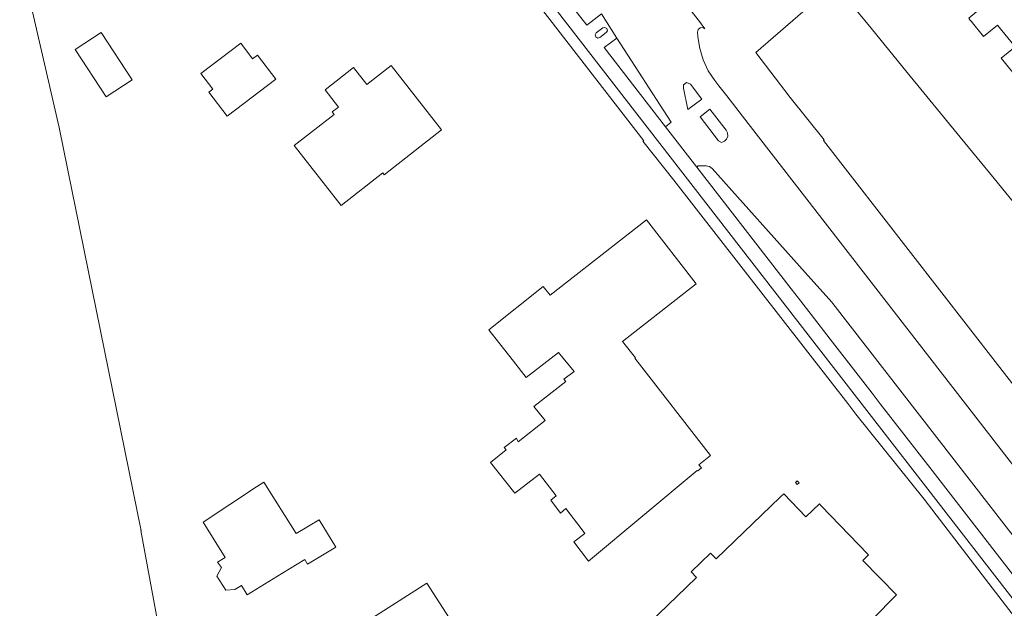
# Model space of a CAD drawing. Header units: metres. Extents: x 196496 to 197479, y 355250 to 356324.
# Tile 20 of 119: x 197078 to 197199, y 355411 to 355483. Entities that reach past the tile are written whole.
import ezdxf

# ---------------------------------------------------------------- set-up
doc = ezdxf.new("R2010")
doc.units = ezdxf.units.M
for name, color, linetype, lineweight in [('B-WE-OG-TERREIN_ERF-GV', 251, 'Continuous', 9), ('B-WE-VH-VERHARDING_ASFALT-GV', 251, 'Continuous', 9), ('B-WE-VH-VERHARDING_TEGEL-GV', 251, 'Continuous', 9)]:
    doc.layers.add(name, color=color, linetype=linetype, lineweight=lineweight)

msp = doc.modelspace()

# ---------------------------------------------------------------- linework, layer by layer
at = {"layer": 'B-WE-OG-TERREIN_ERF-GV', "flags": 128}
for points in [[(197199.848, 355506.568), (197198.073, 355505.031), (197195.91, 355503.158), (197195.709, 355502.984), (197194.616, 355502.037), (197192.183, 355499.928), (197190.632, 355498.584), (197193.307, 355495.425), (197190.606, 355493.02), (197192.53, 355490.735), (197192.546, 355490.716), (197195.212, 355493), (197199.692, 355487.747), (197194.14, 355483.09), (197194.297, 355482.898), (197194.443, 355482.721), (197195.949, 355480.829), (197197.66, 355482.24), (197199.837, 355479.596), (197198.12, 355478.178), (197200.809, 355474.869)], [(197209.434, 355397.17), (197195.796, 355414.888), (197188.673, 355424.168), (197180.293, 355434.585), (197179.323, 355435.874), (197157.98, 355463.235), (197154.165, 355468.022), (197154.281, 355468.077), (197128.399, 355501.461)], [(197077.748, 355490.642), (197082.576, 355469.687), (197082.626, 355469.469), (197092.662, 355420.274), (197092.615, 355420.299), (197095.299, 355405.692)], [(197201.559, 355458.155), (197197.249, 355463.423), (197193.093, 355468.502), (197186.606, 355476.431), (197182.176, 355481.845), (197177.71, 355487.303), (197168.015, 355478.879), (197172.245, 355473.363), (197176.397, 355468.16), (197176.337, 355468.086), (197201.219, 355436.063)], [(197153.815, 355407.846), (197159.523, 355413.348), (197160.774, 355414.554), (197160.122, 355415.255), (197162.485, 355417.528), (197163.151, 355416.846), (197171.026, 355424.395), (197171.461, 355424.809), (197174.173, 355421.985), (197175.832, 355423.578), (197176.063, 355423.338), (197181.77, 355417.394), (197181.839, 355417.322), (197181.141, 355416.635), (197185.275, 355412.416), (197182.357, 355409.432)], [(197113.782, 355404.994), (197127.689, 355413.865), (197130.794, 355409.024)]]:
    msp.add_lwpolyline(points, dxfattribs=at)
for points in [[(197087.746, 355481.335), (197091.532, 355475.537), (197088.334, 355473.448), (197084.547, 355479.246)], [(197099.983, 355476.328), (197104.857, 355480.028), (197106.316, 355478.106), (197106.933, 355478.574), (197109.18, 355475.614), (197103.194, 355471.071), (197100.946, 355474.033), (197101.44, 355474.408)], [(197122.445, 355463.9), (197122.266, 355464.128), (197117.162, 355460.117), (197111.401, 355467.466), (197116.308, 355471.303), (197116.079, 355471.593), (197116.842, 355472.19), (197115.194, 355474.292), (197118.705, 355477.044), (197120.326, 355474.976), (197123.292, 355477.297), (197129.472, 355469.395)], [(197146.739, 355420.379), (197144.746, 355423.024), (197144.085, 355422.432), (197142.904, 355424.019), (197143.549, 355424.557), (197141.485, 355427.198), (197138.492, 355424.873), (197135.482, 355428.656), (197137.408, 355430.181), (197137.187, 355430.462), (197138.66, 355431.616), (197138.867, 355431.173), (197142.197, 355433.777), (197140.796, 355435.5), (197144.742, 355438.575), (197144.502, 355438.874), (197145.766, 355439.774), (197143.815, 355442.125), (197139.851, 355439.068), (197138.294, 355441.053), (197136.024, 355443.948), (197135.273, 355444.906), (197141.959, 355450.229), (197142.826, 355449.152), (197154.606, 355458.36), (197160.729, 355450.527), (197151.677, 355443.473), (197153.272, 355441.463), (197153.205, 355441.414), (197162.466, 355429.519), (197161.057, 355428.351), (197161.357, 355427.989), (197160.903, 355427.612), (197160.858, 355427.666), (197147.496, 355416.557), (197145.699, 355418.942), (197147.053, 355419.963)], [(197106.78, 355425.646), (197107.687, 355426.242), (197111.673, 355419.924), (197114.492, 355421.616), (197116.502, 355418.267), (197113.058, 355416.2), (197112.712, 355416.777), (197109.918, 355415.051), (197105.664, 355412.423), (197104.948, 355413.582), (197104.12, 355413.071), (197103.047, 355413.005), (197101.934, 355414.72), (197102.486, 355415.767), (197102.025, 355416.446), (197102.968, 355417.017), (197100.233, 355421.346)], [(197173.342, 355426.171), (197173.111, 355425.95), (197172.889, 355426.181), (197173.12, 355426.402)]]:
    msp.add_lwpolyline(points, close=True, dxfattribs=at)
at = {"layer": 'B-WE-VH-VERHARDING_ASFALT-GV', "flags": 128}
for points in [[(197214.478, 355409.119), (197167.084, 355470.185), (197164.461, 355473.559), (197163.502, 355474.794), (197163.003, 355475.436), (197162.198, 355476.644), (197161.572, 355477.971), (197161.148, 355479.375), (197160.937, 355480.811), (197160.897, 355481.363), (197160.955, 355481.684), (197161.194, 355481.907), (197161.518, 355481.943), (197161.799, 355481.779), (197161.231, 355482.513), (197153.676, 355492.259)], [(197149.092, 355483.601), (197150.997, 355480.656), (197157.665, 355470.349), (197156.936, 355469.786), (197160.802, 355464.816), (197160.977, 355464.988), (197161.952, 355464.985), (197162.351, 355464.899), (197162.681, 355464.658), (197174.075, 355451.933), (197177.346, 355448.279), (197177.472, 355448.127), (197226.382, 355385.199)]]:
    msp.add_lwpolyline(points, dxfattribs=at)
for points in [[(197161.408, 355473.154), (197159.714, 355471.895), (197159.158, 355474.517), (197159.17, 355474.912), (197159.53, 355475.193), (197160.022, 355474.992)], [(197163.455, 355468.059), (197161.203, 355471.008), (197162.381, 355471.922), (197164.394, 355469.347), (197164.557, 355469.025), (197164.583, 355468.633), (197164.445, 355468.265), (197164.195, 355468.005), (197163.813, 355467.869)]]:
    msp.add_lwpolyline(points, close=True, dxfattribs=at)
at = {"layer": 'B-WE-VH-VERHARDING_TEGEL-GV', "flags": 128}
for points in [[(197218.613, 355387.394), (197081.075, 355564.647)], [(197081.075, 355564.647), (197218.613, 355387.394)], [(197128.399, 355501.461), (197154.281, 355468.077), (197154.165, 355468.022), (197157.98, 355463.235), (197179.323, 355435.874), (197180.293, 355434.585), (197188.673, 355424.168), (197195.796, 355414.888), (197209.434, 355397.17)], [(197206.624, 355405.802), (197197.374, 355417.715), (197196.394, 355418.978), (197190.341, 355426.773), (197189.356, 355428.042), (197183.293, 355435.851), (197182.306, 355437.122), (197177.161, 355443.748), (197174.812, 355446.773), (197173.26, 355448.773), (197172.38, 355449.906), (197160.802, 355464.816), (197156.936, 355469.786), (197149.435, 355479.474), (197150.997, 355480.656), (197149.092, 355483.601), (197147.287, 355482.245), (197145.232, 355484.894)]]:
    msp.add_lwpolyline(points, dxfattribs=at)
msp.add_lwpolyline([(197148.471, 355481.284), (197149.26, 355481.885), (197149.521, 355481.952), (197149.753, 355481.816), (197149.822, 355481.555), (197149.688, 355481.322), (197148.909, 355480.72), (197148.646, 355480.648), (197148.408, 355480.783), (197148.336, 355481.047)], close=True, dxfattribs=at)

doc.saveas('drawing.dxf')
